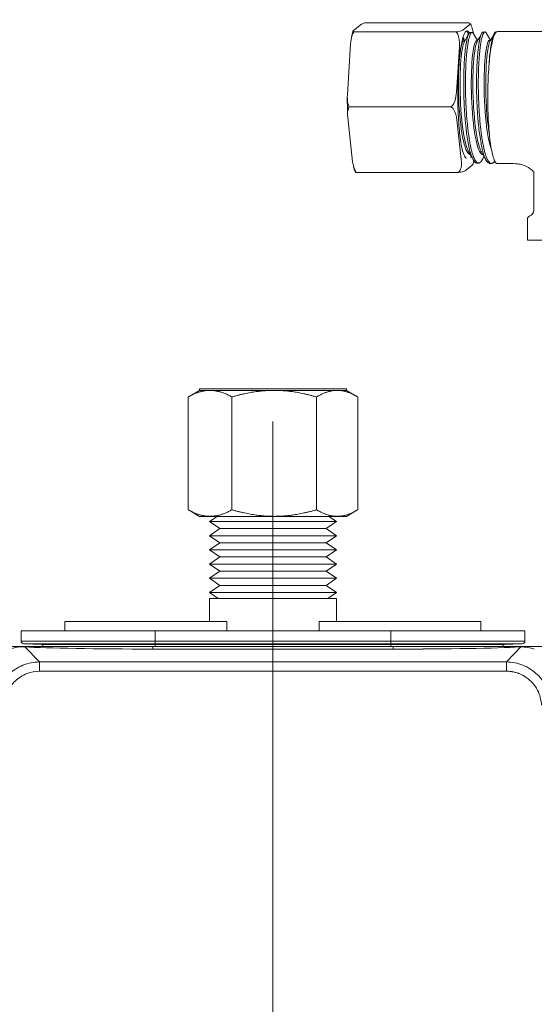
# Model space of a CAD drawing. Header units: inches. Extents: x 1 to 669, y 0 to 417.
# Tile 67 of 256: x 103.68 to 105.88, y 272.61 to 276.8. Entities that reach past the tile are written whole.
import ezdxf

# ---------------------------------------------------------------- set-up
doc = ezdxf.new("R2010")
doc.units = ezdxf.units.IN
doc.header["$LTSCALE"] = 12
doc.header["$MEASUREMENT"] = 0
doc.linetypes.add('C', pattern=[2, 1.25, -0.25, 0.25, -0.25])
doc.layers.get('0').update_dxf_attribs({"linetype": 'CONTINUOUS'})
doc.layers.add('C', color=4, linetype='C', lineweight=13)
doc.layers.add('X', color=1, linetype='CONTINUOUS')

# ---------------------------------------------------------------- blocks, each defined once
blk = doc.blocks.new('GASTRAIN')
at = {"layer": 'X', "lineweight": 0}
for p, q in [((-19.3915, 292.0936), (-19.047, 292.0936)), ((-19.3915, 292.0936), (-19.3915, 292.0542)), ((-19.047, 292.0936), (-18.7026, 292.0936)), ((-18.7026, 292.0936), (-18.7026, 292.0542)), ((-18.3089, 292.0936), (-17.9644, 292.0936)), ((-18.3089, 292.0936), (-18.3089, 292.0542)), ((-17.9644, 292.0936), (-17.6199, 292.0936)), ((-17.6199, 292.0936), (-17.6199, 292.0542)), ((-19.5785, 292.0542), (-19.0077, 292.0542)), ((-19.5785, 292.0542), (-19.5785, 292.0104)), ((-18.0037, 292.0542), (-19.0077, 292.0542)), ((-19.0077, 292.0542), (-19.0077, 292.0104)), ((-18.0037, 292.0542), (-18.0037, 292.0104)), ((-18.0037, 292.0542), (-17.4329, 292.0542)), ((-17.4329, 292.0542), (-17.4329, 292.0104)), ((-19.5785, 292.0104), (-19.0077, 292.0104)), ((-18.0037, 292.0104), (-19.0077, 292.0104)), ((-19.0077, 291.9986), (-19.0077, 292.0104)), ((-18.0037, 292.0104), (-17.4329, 292.0104)), ((-18.0037, 291.9986), (-18.0037, 292.0104)), ((-19.565, 291.9873), (-20.0273, 291.9873)), ((-19.0175, 291.9872), (-19.5844, 291.9872)), ((-19.5844, 291.9872), (-19.5844, 291.9861)), ((-19.5672, 291.9986), (-19.0077, 291.9986)), ((-19.4916, 291.9955), (-19.5672, 291.9986)), ((-19.565, 291.9873), (-19.5408, 291.9873)), ((-19.4997, 291.9212), (-19.5618, 291.9856)), ((-19.5408, 291.9873), (-19.4168, 291.9873)), ((-19.0077, 291.9955), (-19.4916, 291.9955)), ((-19.4841, 291.9876), (-19.0077, 291.9876)), ((-19.4841, 291.9873), (-19.4841, 291.9876)), ((-19.0781, 291.9873), (-19.016, 291.9873)), ((-19.0175, 291.9872), (-19.0175, 291.9761)), ((-19.0175, 291.9872), (-17.9939, 291.9872)), ((-19.0175, 291.9761), (-17.9939, 291.9761)), ((-19.0077, 291.9986), (-18.0037, 291.9986)), ((-19.0077, 291.9955), (-19.0077, 291.9986)), ((-18.0037, 291.9955), (-19.0077, 291.9955)), ((-19.0077, 291.9876), (-19.0077, 291.9955)), ((-18.0037, 291.9876), (-19.0077, 291.9876)), ((-19.0077, 291.9876), (-19.0077, 291.9872)), ((-18.0037, 291.9986), (-17.4442, 291.9986)), ((-18.0037, 291.9986), (-18.0037, 291.9955)), ((-18.0037, 291.9955), (-18.0037, 291.9876)), ((-17.5198, 291.9955), (-18.0037, 291.9955)), ((-18.0037, 291.9872), (-18.0037, 291.9876)), ((-18.0037, 291.9876), (-17.5274, 291.9876)), ((-17.9939, 291.9872), (-17.9939, 291.9761)), ((-17.4562, 291.9872), (-17.9939, 291.9872)), ((-17.5947, 291.9873), (-16.9841, 291.9872)), ((-17.5274, 291.9873), (-17.5274, 291.9876)), ((-17.5198, 291.9955), (-17.4442, 291.9986)), ((-17.45, 291.9852), (-17.5117, 291.9212)), ((-17.4562, 291.9852), (-17.4562, 291.9872)), ((-17.4562, 291.9852), (-17.45, 291.9852)), ((-19.4997, 291.8819), (-19.4997, 291.9212)), ((-17.5117, 291.9212), (-19.4997, 291.9212)), ((-17.5117, 291.9212), (-17.5117, 291.8819)), ((-17.5117, 291.8819), (-19.4997, 291.8819))]:
    blk.add_line(p, q, dxfattribs=at)
for centre, radius, start, end in [((-19.5667, 292.0104), 0.0118, 180, 267.6141), ((-17.4447, 292.0104), 0.0118, 272.3859, 360), ((-19.4919, 291.9876), 0.00787, 0, 87.6141), ((-17.5195, 291.9876), 0.00787, 92.3859, 180), ((-17.45, 291.7962), 0.189, 72.3442, 90.0009)]:
    blk.add_arc(centre, radius, start, end, dxfattribs=at)
for centre, start_param, end_param in [((-19.0175, 291.9916), -2.74321, -1.570796), ((-17.9939, 291.9916), -1.570796, -0.426119)]:
    blk.add_ellipse(centre, major_axis=(0.5906, 0), ratio=0.026186, start_param=start_param, end_param=end_param, dxfattribs=at)
blk.add_open_spline([(-19.5844, 291.9861), (-19.5781, 291.9862), (-19.5705, 291.9861), (-19.5618, 291.9856)], degree=3, dxfattribs=at)
for points, knots in [([(-19.6885, 291.7389), (-19.6876, 291.7631), (-19.6821, 291.7871), (-19.6723, 291.8092), (-19.6624, 291.8312), (-19.6483, 291.8514), (-19.6309, 291.8682), (-19.6135, 291.885), (-19.5929, 291.8984), (-19.5705, 291.9075), (-19.548, 291.9165), (-19.5239, 291.9212), (-19.4997, 291.9212)], [0, 0, 0, 0, 0.25, 0.25, 0.25, 0.5, 0.5, 0.5, 0.75, 0.75, 0.75, 1, 1, 1, 1]), ([(-17.5117, 291.9212), (-17.4875, 291.9212), (-17.4634, 291.9165), (-17.441, 291.9075), (-17.4185, 291.8984), (-17.3979, 291.885), (-17.3805, 291.8682), (-17.3631, 291.8514), (-17.349, 291.8312), (-17.3392, 291.8092), (-17.3293, 291.7871), (-17.3238, 291.7631), (-17.3229, 291.7389)], [0, 0, 0, 0, 0.25, 0.25, 0.25, 0.5, 0.5, 0.5, 0.75, 0.75, 0.75, 1, 1, 1, 1]), ([(-19.4997, 291.8819), (-19.5177, 291.8819), (-19.5352, 291.8787), (-19.5526, 291.8722), (-19.5531, 291.872), (-19.5725, 291.8645), (-19.5891, 291.8539), (-19.6176, 291.8264), (-19.6286, 291.8107), (-19.6367, 291.7923), (-19.637, 291.7917), (-19.6445, 291.774), (-19.6485, 291.7562), (-19.6492, 291.7375)], [0, 0, 0, 0, 0.242188, 0.242188, 0.25, 0.25, 0.5, 0.5, 0.742188, 0.742188, 0.75, 0.75, 1, 1, 1, 1]), ([(-17.5117, 291.8819), (-17.5091, 291.8819), (-17.5055, 291.8818), (-17.4988, 291.8813), (-17.4963, 291.8811), (-17.4923, 291.8806), (-17.4903, 291.8803), (-17.488, 291.88), (-17.4866, 291.8797), (-17.4857, 291.8796), (-17.4793, 291.8784), (-17.4742, 291.8772), (-17.4674, 291.8752), (-17.4653, 291.8745), (-17.4623, 291.8735), (-17.4609, 291.873), (-17.4595, 291.8725), (-17.4586, 291.8721), (-17.4582, 291.872), (-17.4538, 291.8703), (-17.4496, 291.8685), (-17.443, 291.8652), (-17.4408, 291.864), (-17.4373, 291.8621), (-17.4356, 291.8611), (-17.4335, 291.8598), (-17.4325, 291.8592), (-17.432, 291.8589), (-17.4317, 291.8587), (-17.4316, 291.8586), (-17.425, 291.8544), (-17.4199, 291.8505), (-17.4122, 291.8441), (-17.4095, 291.8416), (-17.4061, 291.8383), (-17.4035, 291.8357), (-17.3985, 291.83), (-17.3966, 291.8279), (-17.3937, 291.8242), (-17.3926, 291.8228), (-17.3911, 291.8207), (-17.3903, 291.8196), (-17.3894, 291.8183), (-17.389, 291.8177), (-17.3887, 291.8174), (-17.3885, 291.8171), (-17.3852, 291.8123), (-17.3825, 291.8078), (-17.379, 291.8013), (-17.3779, 291.7992), (-17.3764, 291.7961), (-17.3757, 291.7946), (-17.3751, 291.7931), (-17.3746, 291.7921), (-17.3744, 291.7917), (-17.367, 291.7742), (-17.3628, 291.756), (-17.3623, 291.7375)], [0, 0, 0, 0, 0.0625, 0.0625, 0.09375, 0.09375, 0.109375, 0.117188, 0.117188, 0.125, 0.125, 0.1875, 0.1875, 0.21875, 0.21875, 0.234375, 0.242188, 0.242188, 0.25, 0.25, 0.3125, 0.3125, 0.34375, 0.34375, 0.359375, 0.367188, 0.371094, 0.373047, 0.373047, 0.375, 0.375, 0.4375, 0.4375, 0.5, 0.5, 0.5625, 0.5625, 0.59375, 0.59375, 0.609375, 0.609375, 0.617188, 0.621094, 0.623047, 0.623047, 0.625, 0.625, 0.6875, 0.6875, 0.71875, 0.71875, 0.734375, 0.742188, 0.742188, 0.75, 0.75, 1, 1, 1, 1])]:
    blk.add_open_spline(points, degree=3, knots=knots, dxfattribs=at)

msp = doc.modelspace()

# ---------------------------------------------------------------- linework, layer by layer
at = {"layer": 'C'}
msp.add_line((104.76366, 158.08826), (104.76366, 294.51503), dxfattribs=at)
at = {"layer": 'X', "lineweight": 0}
for p, q in [((105.14057, 276.77814), (105.10596, 276.75166)), ((105.59429, 276.78442), (105.15927, 276.78442)), ((105.60254, 276.7767), (105.5717, 276.7531)), ((105.54327, 276.74538), (105.10825, 276.74538)), ((105.57651, 276.70709), (105.58078, 276.70709)), ((105.60396, 276.74321), (105.61157, 276.74345)), ((105.63161, 276.70874), (105.63573, 276.70874)), ((105.65897, 276.74495), (105.66651, 276.74518)), ((105.68639, 276.71045), (105.69053, 276.71045)), ((105.09446, 276.69415), (105.08054, 276.47805)), ((105.55756, 276.6824), (105.54515, 276.4898)), ((105.52276, 276.42682), (105.08774, 276.42682)), ((105.08215, 276.38187), (105.10284, 276.19225)), ((105.54713, 276.37156), (105.56557, 276.20256)), ((105.58169, 276.15502), (105.61253, 276.17862)), ((105.63134, 276.18764), (105.63892, 276.1874)), ((105.6864, 276.18591), (105.69397, 276.18567)), ((105.55326, 276.1473), (105.11824, 276.1473)), ((105.87423, 276.15136), (105.87423, 275.98618)), ((105.84723, 275.94866), (105.84723, 275.85961)), ((105.84723, 275.85961), (105.96419, 275.85961)), ((104.45116, 275.22011), (104.40629, 275.1942)), ((105.07616, 275.22706), (104.45116, 275.22706)), ((104.45116, 275.22011), (104.45116, 275.22706)), ((104.49573, 275.22011), (104.45116, 275.22011)), ((104.76899, 275.22011), (104.49573, 275.22011)), ((105.03692, 275.22011), (104.76899, 275.22011)), ((105.07616, 275.22011), (105.03692, 275.22011)), ((105.07616, 275.22011), (105.07616, 275.22706)), ((105.07616, 275.22011), (105.12103, 275.1942)), ((104.40287, 275.1922), (104.40287, 274.71197)), ((104.5886, 275.1922), (104.5886, 274.71197)), ((104.94939, 275.1922), (104.94939, 274.71197)), ((105.12445, 275.1922), (105.12445, 274.71197)), ((104.45116, 274.68406), (104.40629, 274.70997)), ((105.07616, 274.68406), (105.12103, 274.70997)), ((104.45116, 274.68406), (104.49573, 274.68406)), ((104.52549, 274.68406), (104.49366, 274.66221)), ((104.49366, 274.66221), (104.4937, 274.66221)), ((104.53766, 274.63201), (104.49366, 274.66221)), ((104.4937, 274.66221), (105.03366, 274.66221)), ((104.49573, 274.68406), (104.76899, 274.68406)), ((104.76899, 274.68406), (105.03692, 274.68406)), ((104.98966, 274.63201), (105.03366, 274.66221)), ((105.00183, 274.68406), (105.03366, 274.66221)), ((105.03692, 274.68406), (105.07616, 274.68406)), ((104.53766, 274.63201), (104.49366, 274.6018)), ((104.53766, 274.63201), (104.53769, 274.63201)), ((104.53769, 274.63201), (104.98966, 274.63201)), ((104.98966, 274.63201), (105.03366, 274.6018)), ((104.49366, 274.6018), (104.4937, 274.6018)), ((104.53766, 274.5716), (104.49366, 274.6018)), ((104.53766, 274.5716), (104.49366, 274.5414)), ((104.4937, 274.6018), (105.03366, 274.6018)), ((104.53766, 274.5716), (104.53769, 274.5716)), ((104.53769, 274.5716), (104.98966, 274.5716)), ((104.98966, 274.5716), (105.03366, 274.6018)), ((104.98966, 274.5716), (105.03366, 274.5414)), ((104.49366, 274.5414), (104.4937, 274.5414)), ((104.53766, 274.51119), (104.49366, 274.5414)), ((104.4937, 274.5414), (105.03366, 274.5414)), ((104.98966, 274.51119), (105.03366, 274.5414)), ((104.53766, 274.51119), (104.49366, 274.48099)), ((104.53766, 274.51119), (104.53769, 274.51119)), ((104.53769, 274.51119), (104.98966, 274.51119)), ((104.98966, 274.51119), (105.03366, 274.48099)), ((104.49366, 274.48099), (104.4937, 274.48099)), ((104.53766, 274.45079), (104.49366, 274.48099)), ((104.53766, 274.45079), (104.49366, 274.42058)), ((104.4937, 274.48099), (105.03366, 274.48099)), ((104.53766, 274.45079), (104.53769, 274.45079)), ((104.53769, 274.45079), (104.98966, 274.45079)), ((104.98966, 274.45079), (105.03366, 274.48099)), ((104.98966, 274.45079), (105.03366, 274.42058)), ((104.49366, 274.42058), (104.4937, 274.42058)), ((104.53766, 274.39038), (104.49366, 274.42058)), ((104.4937, 274.42058), (105.03366, 274.42058)), ((104.98966, 274.39038), (105.03366, 274.42058)), ((104.53766, 274.39038), (104.49366, 274.36018)), ((104.49366, 274.36018), (104.4937, 274.36018)), ((104.53025, 274.33506), (104.49366, 274.36018)), ((104.4937, 274.36018), (105.03366, 274.36018)), ((104.53766, 274.39038), (104.53769, 274.39038)), ((104.53769, 274.39038), (104.98966, 274.39038)), ((104.98966, 274.39038), (105.03366, 274.36018)), ((104.99707, 274.33506), (105.03366, 274.36018)), ((104.49366, 274.33506), (104.4937, 274.33506)), ((104.49366, 274.33506), (104.49366, 274.23662)), ((104.4937, 274.33506), (105.03366, 274.33506)), ((105.03366, 274.33506), (105.03366, 274.23662)), ((103.87783, 274.23662), (104.56681, 274.23662)), ((103.87783, 274.23662), (103.87783, 274.19725)), ((104.56681, 274.23662), (104.56681, 274.19725)), ((104.96051, 274.23662), (105.64949, 274.23662)), ((104.96051, 274.23662), (104.96051, 274.19725)), ((105.64949, 274.23662), (105.64949, 274.19725)), ((103.69083, 274.19725), (104.26169, 274.19725)), ((103.69083, 274.19725), (103.69083, 274.15346)), ((105.26563, 274.19725), (104.26169, 274.19725)), ((105.26563, 274.19725), (105.83649, 274.19725)), ((105.83649, 274.19725), (105.83649, 274.15346)), ((103.7044, 274.13032), (103.6506, 274.13032)), ((104.25185, 274.13028), (103.68492, 274.13028)), ((103.68492, 274.13028), (103.68492, 274.12911)), ((103.77777, 274.13851), (103.70214, 274.14166)), ((103.7044, 274.13032), (103.7286, 274.13032)), ((103.7286, 274.13032), (103.8526, 274.13032)), ((103.78531, 274.13032), (103.78531, 274.13065)), ((104.25185, 274.13028), (105.27547, 274.13028)), ((104.25185, 274.11915), (105.27547, 274.11915)), ((105.81321, 274.13028), (105.27547, 274.13028)), ((105.67472, 274.13032), (105.87672, 274.13032)), ((105.74201, 274.13032), (105.74201, 274.13065)), ((105.74955, 274.13851), (105.82518, 274.14166)), ((105.81321, 274.12822), (105.81321, 274.13028)), ((105.81321, 274.12822), (105.8194, 274.12822))]:
    msp.add_line(p, q, dxfattribs=at)
for centre, radius, start, end in [((105.86223, 275.94866), 0.015, 109.6477, 180), ((105.84853, 275.98702), 0.02573, 289.6477, 355.49269), ((105.85923, 275.98618), 0.015, 355.49269, 0), ((103.70264, 274.15346), 0.01181, 180, 267.61406), ((105.82468, 274.15346), 0.01181, 272.38594, 0), ((103.77744, 274.13065), 0.00787, 0, 87.61406), ((105.74988, 274.13065), 0.00787, 92.38594, 180), ((105.8194, 273.93925), 0.18898, 72.34416, 90.00086)]:
    msp.add_arc(centre, radius, start, end, dxfattribs=at)
at = {"layer": 'X', "lineweight": 0, "extrusion": (0, 0, -1)}
msp.add_ellipse((105.59212, 276.46586), major_axis=(0, 0.28706), ratio=0.1477489, start_param=-1.0596213, end_param=-0.2742232, dxfattribs=at)
at = {"layer": 'X', "lineweight": 0}
for centre, major_axis, ratio, start_param, end_param in [((103.70606, 273.94124), (0.13136, -0.13603), 0.9993381, 2.4853686, 3.9092067), ((104.25185, 274.13461), (0.59055, 0), 0.0261859, -2.7432099, -1.5707963), ((105.27547, 274.13461), (0.59055, 0), 0.0261859, -1.5707963, -0.426119)]:
    msp.add_ellipse(centre, major_axis=major_axis, ratio=ratio, start_param=start_param, end_param=end_param, dxfattribs=at)
for points, knots in [([(105.09632, 276.7106), (105.09679, 276.71342), (105.09726, 276.7162), (105.09821, 276.72165), (105.0987, 276.72432), (105.0997, 276.72956), (105.1002, 276.73213), (105.10124, 276.73716), (105.10176, 276.73962), (105.10283, 276.74444), (105.10338, 276.7468), (105.10394, 276.74911)], [5.54732546, 5.54732546, 5.54732546, 5.54732546, 5.58459829, 5.58459829, 5.62187111, 5.62187111, 5.65914394, 5.65914394, 5.69641676, 5.69641676, 5.73368959, 5.73368959, 5.73368959, 5.73368959]), ([(105.10596, 276.75166), (105.10414, 276.7502), (105.10316, 276.7485), (105.10528, 276.74656), (105.10647, 276.74593), (105.10825, 276.74538)], [-0.70602507, -0.70602507, -0.70602507, -0.70602507, -0.60881107, -0.60881107, -0.56936221, -0.56936221, -0.56936221, -0.56936221]), ([(105.15927, 276.78442), (105.15604, 276.78386), (105.15321, 276.78324), (105.14601, 276.78129), (105.14255, 276.77959), (105.14057, 276.77814)], [-1.40629089, -1.40629089, -1.40629089, -1.40629089, -1.36684203, -1.36684203, -1.26962803, -1.26962803, -1.26962803, -1.26962803]), ([(105.54327, 276.74538), (105.54753, 276.74579), (105.55134, 276.74634), (105.56404, 276.74867), (105.56892, 276.75106), (105.5717, 276.7531)], [-0.42553153, -0.42553153, -0.42553153, -0.42553153, -0.38727359, -0.38727359, -0.2508371, -0.2508371, -0.2508371, -0.2508371]), ([(105.58063, 276.7422), (105.58344, 276.74657), (105.58633, 276.74905), (105.592, 276.74992), (105.5948, 276.74842), (105.59844, 276.74393), (105.59931, 276.74265), (105.60017, 276.74119)], [-1.85658163, -1.85658163, -1.85658163, -1.85658163, -1.59896277, -1.59896277, -1.34852039, -1.34852039, -1.26870698, -1.26870698, -1.26870698, -1.26870698]), ([(105.60254, 276.7767), (105.60509, 276.77874), (105.60645, 276.78112), (105.59984, 276.78345), (105.59747, 276.78401), (105.59429, 276.78442)], [-1.60271246, -1.60271246, -1.60271246, -1.60271246, -1.46627597, -1.46627597, -1.42801803, -1.42801803, -1.42801803, -1.42801803]), ([(105.60464, 276.78064), (105.60548, 276.77874), (105.60628, 276.7768), (105.60782, 276.77282), (105.60856, 276.77079), (105.61, 276.7666), (105.6107, 276.76445), (105.61206, 276.76003), (105.61272, 276.75776), (105.61401, 276.7531), (105.61465, 276.7507), (105.61527, 276.74825)], [0.32321672, 0.32321672, 0.32321672, 0.32321672, 0.36462658, 0.36462658, 0.40603643, 0.40603643, 0.44744628, 0.44744628, 0.48885613, 0.48885613, 0.53026598, 0.53026598, 0.53026598, 0.53026598]), ([(105.10825, 276.74538), (105.10545, 276.74085), (105.10312, 276.73575), (105.09743, 276.71989), (105.0953, 276.70599), (105.09446, 276.69415)], [-1.40629089, -1.40629089, -1.40629089, -1.40629089, -1.36684203, -1.36684203, -1.26962803, -1.26962803, -1.26962803, -1.26962803]), ([(105.55756, 276.6824), (105.55825, 276.69473), (105.55801, 276.70912), (105.55403, 276.72711), (105.5515, 276.73439), (105.54668, 276.74167), (105.54507, 276.74364), (105.54327, 276.74538)], [-1.59812162, -1.59812162, -1.59812162, -1.59812162, -1.49735327, -1.49735327, -1.44338955, -1.44338955, -1.42436593, -1.42436593, -1.42436593, -1.42436593]), ([(105.57651, 276.70709), (105.57564, 276.70709), (105.57477, 276.70671), (105.56725, 276.69995), (105.56098, 276.6707), (105.55357, 276.58065), (105.55248, 276.52031), (105.55723, 276.40002), (105.56307, 276.34067), (105.5798, 276.25414), (105.59063, 276.2274), (105.60241, 276.22387), (105.60312, 276.22376), (105.60383, 276.22374)], [0.639161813, 0.639161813, 0.639161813, 0.639161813, 0.640955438, 0.640955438, 0.654764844, 0.654764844, 0.668574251, 0.668574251, 0.682383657, 0.682383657, 0.696193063, 0.696193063, 0.69708302, 0.69708302, 0.69708302, 0.69708302]), ([(105.57316, 276.72265), (105.5739, 276.72164), (105.57463, 276.7204), (105.57535, 276.71893), (105.57581, 276.71801), (105.57626, 276.717), (105.5767, 276.7159), (105.57771, 276.71341), (105.57869, 276.71047), (105.57966, 276.70709)], [19.7498231, 19.7498231, 19.7498231, 19.7498231, 19.79906797, 19.79906797, 19.79906797, 19.82973114, 19.82973114, 19.82973114, 19.89923548, 19.89923548, 19.89923548, 19.89923548]), ([(105.60396, 276.74321), (105.6039, 276.74321), (105.60385, 276.74321), (105.60346, 276.74318), (105.60312, 276.74311), (105.60233, 276.74284), (105.60188, 276.74261), (105.60115, 276.74209), (105.60087, 276.74187), (105.60026, 276.7413), (105.59992, 276.74094), (105.59798, 276.73857), (105.59642, 276.73556), (105.59407, 276.72931), (105.59325, 276.7268), (105.59182, 276.72179), (105.5912, 276.7194), (105.59016, 276.71506), (105.58974, 276.71319), (105.58885, 276.70904), (105.58839, 276.70673), (105.58703, 276.69956), (105.58616, 276.69439), (105.5841, 276.68059), (105.58295, 276.67153), (105.58164, 276.65895), (105.58136, 276.65613), (105.58093, 276.65152), (105.58077, 276.64976), (105.58042, 276.64576), (105.58023, 276.64349), (105.57926, 276.63116), (105.57859, 276.62055), (105.57767, 276.6024), (105.57736, 276.59515), (105.5769, 276.58208), (105.57672, 276.57633), (105.57647, 276.5666), (105.57638, 276.56266), (105.57622, 276.55433), (105.57615, 276.54994), (105.57599, 276.53671), (105.57594, 276.52779), (105.57597, 276.5077), (105.57608, 276.4965), (105.57635, 276.48234), (105.57642, 276.47943), (105.57659, 276.47252), (105.5767, 276.46852), (105.5769, 276.46217), (105.57698, 276.45984), (105.57717, 276.4546), (105.57728, 276.4517), (105.57747, 276.447), (105.57755, 276.4452), (105.57786, 276.43835), (105.5781, 276.4333), (105.57915, 276.41376), (105.5801, 276.39944), (105.58168, 276.37945), (105.58217, 276.37354), (105.58305, 276.36377), (105.58341, 276.35986), (105.58421, 276.35173), (105.58464, 276.34751), (105.58611, 276.33371), (105.58721, 276.32435), (105.58997, 276.30313), (105.59169, 276.29156), (105.59395, 276.27848), (105.59435, 276.27626), (105.59506, 276.27239), (105.59537, 276.27072), (105.59619, 276.26645), (105.59671, 276.26388), (105.59793, 276.25801), (105.59865, 276.25474), (105.60152, 276.24227), (105.60378, 276.23386), (105.60713, 276.22317), (105.60817, 276.22011), (105.60991, 276.21534), (105.6106, 276.21353), (105.61207, 276.20994), (105.61284, 276.20817), (105.61529, 276.20289), (105.61699, 276.19978), (105.62082, 276.19401), (105.62295, 276.19162), (105.62596, 276.18939), (105.62682, 276.18889), (105.62811, 276.18831), (105.62856, 276.18815), (105.62948, 276.18788), (105.62995, 276.18778), (105.63073, 276.18767), (105.63103, 276.18765), (105.63134, 276.18764)], [1.1098672, 1.1098672, 1.1098672, 1.1098672, 1.1136361, 1.1136361, 1.1351275, 1.1351275, 1.1650155, 1.1650155, 1.1829508, 1.1829508, 1.2054977, 1.2054977, 1.3128681, 1.3128681, 1.3713263, 1.3713263, 1.4173002, 1.4173002, 1.4492002, 1.4492002, 1.4851953, 1.4851953, 1.5563554, 1.5563554, 1.6620187, 1.6620187, 1.6917984, 1.6917984, 1.7097223, 1.7097223, 1.732313, 1.732313, 1.8311385, 1.8311385, 1.8941112, 1.8941112, 1.9421305, 1.9421305, 1.9742492, 1.9742492, 2.0095154, 2.0095154, 2.0795058, 2.0795058, 2.1655674, 2.1655674, 2.1877602, 2.1877602, 2.2182842, 2.2182842, 2.2361156, 2.2361156, 2.2582304, 2.2582304, 2.2719837, 2.2719837, 2.3106867, 2.3106867, 2.4222821, 2.4222821, 2.4698359, 2.4698359, 2.5019037, 2.5019037, 2.5373136, 2.5373136, 2.6190869, 2.6190869, 2.7296527, 2.7296527, 2.7526574, 2.7526574, 2.7704266, 2.7704266, 2.7986727, 2.7986727, 2.836467, 2.836467, 2.9477058, 2.9477058, 2.9964219, 2.9964219, 3.0286209, 3.0286209, 3.0636667, 3.0636667, 3.1397535, 3.1397535, 3.2329882, 3.2329882, 3.2697112, 3.2697112, 3.288547, 3.288547, 3.3088675, 3.3088675, 3.3216125, 3.3216125, 3.3216125, 3.3216125]), ([(105.65498, 276.20139), (105.65329, 276.19833), (105.65157, 276.19577), (105.64826, 276.19183), (105.64668, 276.19037), (105.64391, 276.18855), (105.64272, 276.18801), (105.64075, 276.1875), (105.63997, 276.1874), (105.63832, 276.1874), (105.63746, 276.18753), (105.63468, 276.18834), (105.63277, 276.18953), (105.62875, 276.19338), (105.62666, 276.19618), (105.62386, 276.20099), (105.62314, 276.20233), (105.622, 276.20459), (105.62158, 276.20545), (105.62065, 276.20744), (105.62014, 276.20859), (105.61745, 276.21488), (105.61531, 276.22079), (105.61191, 276.23181), (105.61061, 276.23644), (105.60837, 276.24516), (105.60742, 276.24911), (105.60587, 276.25605), (105.60525, 276.25893), (105.60397, 276.26522), (105.6033, 276.26863), (105.60121, 276.2799), (105.59984, 276.28809), (105.59713, 276.30618), (105.59579, 276.31615), (105.59411, 276.33012), (105.59369, 276.33376), (105.59304, 276.33963), (105.5928, 276.34181), (105.59227, 276.34678), (105.59197, 276.34957), (105.59011, 276.368), (105.58872, 276.38423), (105.58714, 276.407), (105.58675, 276.41317), (105.58608, 276.42471), (105.5858, 276.43006), (105.58533, 276.43969), (105.58515, 276.44397), (105.58475, 276.45364), (105.58456, 276.45905), (105.58429, 276.46781), (105.5842, 276.47117), (105.58385, 276.48464), (105.58369, 276.49472), (105.58351, 276.51414), (105.5835, 276.52347), (105.58356, 276.53574), (105.58359, 276.53877), (105.58364, 276.54412), (105.58366, 276.54644), (105.58374, 276.5525), (105.5838, 276.55623), (105.58396, 276.56496), (105.58408, 276.56994), (105.58466, 276.59162), (105.58535, 276.60764), (105.58653, 276.62661), (105.58679, 276.63047), (105.58732, 276.63775), (105.58759, 276.64117), (105.58831, 276.64969), (105.58877, 276.6547), (105.58994, 276.66613), (105.59066, 276.67241), (105.59235, 276.68542), (105.59333, 276.692), (105.59464, 276.69975), (105.59494, 276.70142), (105.59547, 276.70431), (105.5957, 276.70554), (105.59631, 276.7087), (105.5967, 276.71059), (105.59762, 276.71488), (105.59816, 276.71722), (105.60057, 276.72688), (105.60253, 276.73267), (105.60512, 276.73772), (105.60565, 276.73864), (105.60669, 276.74019), (105.6072, 276.74083), (105.60851, 276.74222), (105.60933, 276.74281), (105.6113, 276.74361), (105.61245, 276.74355), (105.61485, 276.74237), (105.61608, 276.74116), (105.61762, 276.73886), (105.61796, 276.73831), (105.61832, 276.73766), (105.61834, 276.73762), (105.61837, 276.73757)], [0.8865655, 0.8865655, 0.8865655, 0.8865655, 0.961066, 0.961066, 1.0285227, 1.0285227, 1.0788811, 1.0788811, 1.112195, 1.112195, 1.1488341, 1.1488341, 1.2313534, 1.2313534, 1.3234696, 1.3234696, 1.3558073, 1.3558073, 1.3745144, 1.3745144, 1.3977036, 1.3977036, 1.4964347, 1.4964347, 1.5600282, 1.5600282, 1.6087396, 1.6087396, 1.6418791, 1.6418791, 1.6790701, 1.6790701, 1.7614093, 1.7614093, 1.8526496, 1.8526496, 1.8843569, 1.8843569, 1.9029946, 1.9029946, 1.926468, 1.926468, 2.0568305, 2.0568305, 2.1048684, 2.1048684, 2.1460405, 2.1460405, 2.178718, 2.178718, 2.2199272, 2.2199272, 2.2455368, 2.2455368, 2.322636, 2.322636, 2.3950394, 2.3950394, 2.4189723, 2.4189723, 2.4374509, 2.4374509, 2.467384, 2.467384, 2.508205, 2.508205, 2.64716, 2.64716, 2.6834975, 2.6834975, 2.7169252, 2.7169252, 2.7683846, 2.7683846, 2.8386289, 2.8386289, 2.9225319, 2.9225319, 2.9463968, 2.9463968, 2.9648872, 2.9648872, 2.9949596, 2.9949596, 3.0360828, 3.0360828, 3.1758877, 3.1758877, 3.2118134, 3.2118134, 3.2454276, 3.2454276, 3.2985687, 3.2985687, 3.3732347, 3.3732347, 3.4532167, 3.4532167, 3.4757622, 3.4757622, 3.4774836, 3.4774836, 3.4774836, 3.4774836]), ([(105.63161, 276.70874), (105.62673, 276.70874), (105.62183, 276.69703), (105.61235, 276.64367), (105.60866, 276.59258), (105.60794, 276.47639), (105.61094, 276.41188), (105.62325, 276.30322), (105.63251, 276.25962), (105.64804, 276.22779), (105.65329, 276.22253), (105.65855, 276.2222)], [0.755251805, 0.755251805, 0.755251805, 0.755251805, 0.765240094, 0.765240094, 0.7790495, 0.7790495, 0.792858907, 0.792858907, 0.806668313, 0.806668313, 0.813185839, 0.813185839, 0.813185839, 0.813185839]), ([(105.65897, 276.74495), (105.65848, 276.74493), (105.65798, 276.74482), (105.65671, 276.74426), (105.65593, 276.74368), (105.65466, 276.74232), (105.65417, 276.7417), (105.65317, 276.74023), (105.65265, 276.73937), (105.65115, 276.73651), (105.65016, 276.73422), (105.64784, 276.72783), (105.64653, 276.72337), (105.64463, 276.71559), (105.64401, 276.71279), (105.64315, 276.70854), (105.64289, 276.70722), (105.64243, 276.70477), (105.64223, 276.70364), (105.64161, 276.70016), (105.64121, 276.69775), (105.63972, 276.68819), (105.6387, 276.68046), (105.63697, 276.66507), (105.63622, 276.65759), (105.63524, 276.64623), (105.63495, 276.64267), (105.63441, 276.63573), (105.63417, 276.63237), (105.63359, 276.62389), (105.63326, 276.61869), (105.63225, 276.60089), (105.63168, 276.58779), (105.63113, 276.56952), (105.631, 276.56475), (105.63083, 276.55637), (105.63076, 276.55278), (105.63068, 276.54696), (105.63066, 276.54473), (105.63061, 276.53962), (105.63059, 276.53672), (105.63054, 276.52419), (105.63059, 276.51445), (105.63084, 276.49465), (105.63104, 276.4846), (105.63142, 276.47119), (105.63152, 276.46786), (105.63181, 276.4592), (105.632, 276.45387), (105.63239, 276.44442), (105.63257, 276.4403), (105.63299, 276.43116), (105.63325, 276.42616), (105.63383, 276.4155), (105.63416, 276.40985), (105.63534, 276.39135), (105.63629, 276.37867), (105.63786, 276.36076), (105.63838, 276.35527), (105.63917, 276.34736), (105.63943, 276.34489), (105.63993, 276.34025), (105.64016, 276.33809), (105.64086, 276.33195), (105.64133, 276.32802), (105.64253, 276.31833), (105.64329, 276.31265), (105.64586, 276.29453), (105.64779, 276.28269), (105.6505, 276.26819), (105.65117, 276.26479), (105.65242, 276.25863), (105.65301, 276.25585), (105.65442, 276.24943), (105.65526, 276.24583), (105.65665, 276.24017), (105.6572, 276.238), (105.65961, 276.2289), (105.66153, 276.22257), (105.66464, 276.21371), (105.6658, 276.21071), (105.66745, 276.20686), (105.66792, 276.2058), (105.6688, 276.20392), (105.66921, 276.20308), (105.67034, 276.20085), (105.67107, 276.19952), (105.6739, 276.19472), (105.67605, 276.19192), (105.68008, 276.18812), (105.68197, 276.18694), (105.68471, 276.18608), (105.68556, 276.18593), (105.6864, 276.18591)], [1.1167823, 1.1167823, 1.1167823, 1.1167823, 1.1495599, 1.1495599, 1.2013036, 1.2013036, 1.2338657, 1.2338657, 1.2681422, 1.2681422, 1.3350109, 1.3350109, 1.4272966, 1.4272966, 1.4739346, 1.4739346, 1.4940822, 1.4940822, 1.5106535, 1.5106535, 1.5440873, 1.5440873, 1.6385853, 1.6385853, 1.718388, 1.718388, 1.7537168, 1.7537168, 1.7858043, 1.7858043, 1.8334865, 1.8334865, 1.9457263, 1.9457263, 1.9847068, 1.9847068, 2.0135817, 2.0135817, 2.0312657, 2.0312657, 2.0541337, 2.0541337, 2.1297725, 2.1297725, 2.2066204, 2.2066204, 2.2320352, 2.2320352, 2.2726452, 2.2726452, 2.3041933, 2.3041933, 2.3426901, 2.3426901, 2.3864986, 2.3864986, 2.4872798, 2.4872798, 2.5326024, 2.5326024, 2.5534885, 2.5534885, 2.5719702, 2.5719702, 2.6062784, 2.6062784, 2.6575797, 2.6575797, 2.7739389, 2.7739389, 2.8109326, 2.8109326, 2.8426265, 2.8426265, 2.8862969, 2.8862969, 2.9143766, 2.9143766, 3.0079817, 3.0079817, 3.0619434, 3.0619434, 3.083442, 3.083442, 3.101654, 3.101654, 3.1339332, 3.1339332, 3.2260752, 3.2260752, 3.3062212, 3.3062212, 3.3422149, 3.3422149, 3.3422149, 3.3422149]), ([(105.708, 276.19645), (105.70617, 276.19352), (105.70432, 276.19117), (105.70194, 276.18896), (105.70144, 276.18853), (105.70023, 276.18762), (105.69952, 276.18717), (105.69838, 276.1866), (105.69795, 276.18641), (105.69696, 276.18605), (105.6964, 276.1859), (105.69368, 276.18543), (105.69152, 276.18582), (105.68701, 276.18824), (105.68467, 276.19042), (105.68151, 276.19463), (105.68066, 276.1959), (105.67907, 276.19853), (105.67832, 276.19987), (105.6765, 276.2034), (105.67543, 276.2057), (105.67192, 276.21401), (105.66956, 276.22087), (105.66648, 276.23147), (105.6657, 276.23432), (105.66435, 276.23948), (105.66379, 276.24175), (105.66287, 276.24555), (105.66252, 276.24703), (105.6617, 276.25055), (105.66124, 276.2526), (105.65925, 276.26171), (105.65777, 276.26919), (105.6551, 276.2841), (105.65389, 276.29144), (105.65192, 276.30459), (105.65113, 276.31025), (105.64988, 276.31978), (105.64941, 276.32356), (105.64846, 276.33149), (105.64798, 276.33566), (105.64574, 276.35631), (105.64423, 276.3735), (105.64259, 276.39647), (105.64224, 276.40178), (105.64166, 276.41101), (105.64143, 276.41492), (105.64108, 276.42121), (105.64095, 276.42359), (105.64065, 276.42909), (105.6405, 276.4322), (105.63988, 276.44499), (105.63948, 276.45471), (105.63865, 276.47933), (105.63832, 276.49421), (105.63814, 276.51385), (105.63811, 276.51876), (105.6381, 276.52787), (105.63812, 276.53207), (105.63818, 276.54217), (105.63826, 276.54803), (105.63848, 276.56114), (105.63866, 276.56835), (105.63929, 276.58868), (105.63986, 276.60147), (105.64069, 276.61621), (105.64084, 276.61873), (105.64111, 276.62326), (105.64124, 276.6253), (105.64161, 276.63085), (105.64185, 276.63433), (105.6423, 276.64032), (105.64249, 276.64285), (105.64358, 276.65623), (105.64457, 276.66639), (105.64624, 276.68048), (105.64683, 276.685), (105.6478, 276.69169), (105.64815, 276.69402), (105.64892, 276.69884), (105.64935, 276.70131), (105.65055, 276.70796), (105.65136, 276.71192), (105.65358, 276.72165), (105.65504, 276.72685), (105.65716, 276.73286), (105.65779, 276.73445), (105.65872, 276.73658), (105.65903, 276.73725), (105.65963, 276.73846), (105.65992, 276.73901), (105.66082, 276.7406), (105.66142, 276.74152), (105.66304, 276.74357), (105.66406, 276.74443), (105.66639, 276.74541), (105.66769, 276.74526), (105.66958, 276.74405), (105.67017, 276.74353), (105.67125, 276.74233), (105.67174, 276.74169), (105.67259, 276.74041), (105.67294, 276.73982), (105.6733, 276.73917)], [0.9206206, 0.9206206, 0.9206206, 0.9206206, 1.0020524, 1.0020524, 1.0238776, 1.0238776, 1.0543116, 1.0543116, 1.0726724, 1.0726724, 1.0965628, 1.0965628, 1.1878128, 1.1878128, 1.2875357, 1.2875357, 1.324731, 1.324731, 1.3578617, 1.3578617, 1.4064089, 1.4064089, 1.5190088, 1.5190088, 1.5580198, 1.5580198, 1.5870911, 1.5870911, 1.6053356, 1.6053356, 1.6295741, 1.6295741, 1.7110127, 1.7110127, 1.7833484, 1.7833484, 1.835714, 1.835714, 1.8692571, 1.8692571, 1.9053064, 1.9053064, 2.0453762, 2.0453762, 2.087004, 2.087004, 2.1173248, 2.1173248, 2.1356736, 2.1356736, 2.159642, 2.159642, 2.233744, 2.233744, 2.3473202, 2.3473202, 2.3853444, 2.3853444, 2.4182856, 2.4182856, 2.4648662, 2.4648662, 2.5236385, 2.5236385, 2.6333595, 2.6333595, 2.6561666, 2.6561666, 2.6749796, 2.6749796, 2.7080651, 2.7080651, 2.7329163, 2.7329163, 2.84117, 2.84117, 2.8957474, 2.8957474, 2.9261824, 2.9261824, 2.9608065, 2.9608065, 3.022775, 3.022775, 3.1263821, 3.1263821, 3.1689808, 3.1689808, 3.1898401, 3.1898401, 3.209643, 3.209643, 3.250282, 3.250282, 3.3186467, 3.3186467, 3.4049775, 3.4049775, 3.4440637, 3.4440637, 3.476544, 3.476544, 3.5002738, 3.5002738, 3.5002738, 3.5002738]), ([(105.68639, 276.71045), (105.68434, 276.71045), (105.68229, 276.70842), (105.67371, 276.69053), (105.66795, 276.6537), (105.66218, 276.5528), (105.66223, 276.48923), (105.66928, 276.36853), (105.67627, 276.31203), (105.68818, 276.26286), (105.69104, 276.25338), (105.69402, 276.24561)], [0.871558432, 0.871558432, 0.871558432, 0.871558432, 0.875715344, 0.875715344, 0.88952475, 0.88952475, 0.903334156, 0.903334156, 0.917143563, 0.917143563, 0.921148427, 0.921148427, 0.921148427, 0.921148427]), ([(105.7198, 276.74686), (105.71437, 276.74686), (105.70895, 276.7396), (105.70391, 276.72548), (105.69891, 276.71144), (105.6943, 276.69062), (105.69045, 276.66456), (105.68661, 276.63858), (105.68353, 276.60742), (105.68145, 276.5734), (105.67937, 276.53942), (105.67828, 276.50264), (105.67828, 276.46586), (105.67828, 276.42908), (105.67937, 276.3923), (105.68145, 276.35832), (105.68353, 276.3243), (105.68661, 276.29313), (105.69045, 276.26716), (105.6943, 276.24109), (105.69891, 276.22028), (105.70391, 276.20624), (105.70895, 276.19212), (105.71437, 276.18486), (105.7198, 276.18486)], [-2.2264056, -2.2264056, -2.2264056, -2.2264056, -1.9463697, -1.9463697, -1.9463697, -1.6679123, -1.6679123, -1.6679123, -1.3903843, -1.3903843, -1.3903843, -1.1132028, -1.1132028, -1.1132028, -0.8360213, -0.8360213, -0.8360213, -0.5584933, -0.5584933, -0.5584933, -0.2800359, -0.2800359, -0.2800359, 0, 0, 0, 0]), ([(105.71636, 276.74588), (105.71253, 276.74717), (105.70814, 276.74425), (105.69925, 276.72296), (105.69519, 276.70591), (105.68872, 276.66465), (105.6858, 276.63977), (105.68341, 276.60344), (105.68314, 276.59895), (105.68289, 276.59441)], [0.00745955, 0.00745955, 0.00745955, 0.00745955, 0.22502988, 0.22502988, 0.43988748, 0.43988748, 0.62140969, 0.62140969, 0.64650186, 0.64650186, 0.64650186, 0.64650186]), ([(105.7198, 276.74686), (105.80222, 276.74686), (105.88403, 276.74753), (106.03342, 276.74628), (106.10061, 276.73393), (106.22055, 276.68892), (106.27551, 276.65723), (106.37165, 276.5788), (106.41401, 276.53099), (106.46436, 276.45128), (106.47932, 276.42262), (106.49179, 276.3929)], [0, 0, 0, 0, 0.25000024, 0.25000024, 0.44954247, 0.44954247, 0.63553697, 0.63553697, 0.82258482, 0.82258482, 0.91862822, 0.91862822, 0.91862822, 0.91862822]), ([(105.57825, 276.70253), (105.57256, 276.69224), (105.56738, 276.66496), (105.56044, 276.58065), (105.55935, 276.52031), (105.5641, 276.40002), (105.56994, 276.34067), (105.58367, 276.26961), (105.59006, 276.24864), (105.59688, 276.23631)], [0.642715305, 0.642715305, 0.642715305, 0.642715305, 0.654764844, 0.654764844, 0.668574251, 0.668574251, 0.682383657, 0.682383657, 0.691253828, 0.691253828, 0.691253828, 0.691253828]), ([(105.63305, 276.70388), (105.63006, 276.69849), (105.62721, 276.68866), (105.61921, 276.64367), (105.61553, 276.59258), (105.61481, 276.47639), (105.61781, 276.41188), (105.63011, 276.30322), (105.63938, 276.25962), (105.65048, 276.23687), (105.65103, 276.2358), (105.65159, 276.23479)], [0.758986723, 0.758986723, 0.758986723, 0.758986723, 0.765240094, 0.765240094, 0.7790495, 0.7790495, 0.792858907, 0.792858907, 0.806668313, 0.806668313, 0.807388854, 0.807388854, 0.807388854, 0.807388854]), ([(105.68791, 276.70572), (105.68767, 276.70527), (105.68742, 276.70479), (105.68058, 276.69053), (105.67482, 276.6537), (105.66905, 276.5528), (105.66909, 276.48923), (105.67519, 276.38484), (105.67961, 276.34285), (105.6854, 276.30856)], [0.87520118, 0.87520118, 0.87520118, 0.87520118, 0.875715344, 0.875715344, 0.88952475, 0.88952475, 0.903334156, 0.903334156, 0.913411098, 0.913411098, 0.913411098, 0.913411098]), ([(105.58588, 276.20878), (105.58216, 276.21154), (105.5785, 276.21795), (105.5699, 276.24254), (105.56621, 276.26187), (105.56188, 276.28874), (105.56014, 276.30183), (105.55561, 276.34339), (105.55341, 276.37436), (105.55141, 276.42486), (105.55098, 276.44286), (105.55056, 276.48572), (105.5508, 276.51079), (105.55226, 276.55995), (105.55347, 276.58382), (105.55512, 276.60629)], [-1.1858184, -1.1858184, -1.1858184, -1.1858184, -1.0736023, -1.0736023, -0.906758, -0.906758, -0.7748105, -0.7748105, -0.5187516, -0.5187516, -0.3820444, -0.3820444, -0.1914321, -0.1914321, 0, 0, 0, 0]), ([(105.08054, 276.47805), (105.07986, 276.46621), (105.0802, 276.4523), (105.08384, 276.43644), (105.08552, 276.43135), (105.08774, 276.42682)], [-0.70602507, -0.70602507, -0.70602507, -0.70602507, -0.60881107, -0.60881107, -0.56936221, -0.56936221, -0.56936221, -0.56936221]), ([(105.08145, 276.39183), (105.08128, 276.39676), (105.08113, 276.40171), (105.08086, 276.41166), (105.08074, 276.41665), (105.08054, 276.42667), (105.08046, 276.43169), (105.08033, 276.44175), (105.08028, 276.4468), (105.08021, 276.45689), (105.0802, 276.46194), (105.0802, 276.46699)], [4.48468645, 4.48468645, 4.48468645, 4.48468645, 4.53091928, 4.53091928, 4.57715212, 4.57715212, 4.62338495, 4.62338495, 4.66961779, 4.66961779, 4.71585062, 4.71585062, 4.71585062, 4.71585062]), ([(105.52276, 276.42682), (105.52478, 276.42856), (105.52665, 276.43052), (105.5324, 276.43781), (105.53587, 276.44508), (105.54217, 276.46308), (105.54426, 276.47747), (105.54515, 276.4898)], [-0.42458234, -0.42458234, -0.42458234, -0.42458234, -0.40555872, -0.40555872, -0.351595, -0.351595, -0.25082665, -0.25082665, -0.25082665, -0.25082665]), ([(105.08774, 276.42682), (105.08757, 276.42651), (105.08741, 276.4262), (105.08085, 276.41314), (105.08067, 276.39623), (105.08215, 276.38187)], [-1.40972056, -1.40972056, -1.40972056, -1.40972056, -1.4064566, -1.4064566, -1.27160617, -1.27160617, -1.27160617, -1.27160617]), ([(105.54713, 276.37156), (105.54543, 276.38615), (105.5418, 276.40324), (105.53032, 276.41992), (105.5268, 276.42388), (105.52276, 276.42682)], [-1.60271246, -1.60271246, -1.60271246, -1.60271246, -1.46627597, -1.46627597, -1.42801803, -1.42801803, -1.42801803, -1.42801803]), ([(105.10284, 276.19225), (105.1045, 276.17789), (105.10837, 276.16098), (105.11777, 276.14792), (105.118, 276.14761), (105.11824, 276.1473)], [-0.70799241, -0.70799241, -0.70799241, -0.70799241, -0.57314198, -0.57314198, -0.56987802, -0.56987802, -0.56987802, -0.56987802]), ([(105.114, 276.14994), (105.11345, 276.1513), (105.11291, 276.15269), (105.11186, 276.15551), (105.11135, 276.15695), (105.11035, 276.15987), (105.10986, 276.16136), (105.1089, 276.16439), (105.10843, 276.16593), (105.1075, 276.16907), (105.10704, 276.17067), (105.10659, 276.17229)], [3.49215802, 3.49215802, 3.49215802, 3.49215802, 3.52042453, 3.52042453, 3.54869103, 3.54869103, 3.57695754, 3.57695754, 3.60522405, 3.60522405, 3.63349056, 3.63349056, 3.63349056, 3.63349056]), ([(105.55326, 276.1473), (105.55666, 276.15024), (105.55932, 276.1542), (105.56715, 276.17088), (105.56705, 276.18797), (105.56557, 276.20256)], [-0.42553153, -0.42553153, -0.42553153, -0.42553153, -0.38727359, -0.38727359, -0.2508371, -0.2508371, -0.2508371, -0.2508371]), ([(105.61851, 276.19749), (105.61801, 276.19514), (105.6175, 276.19283), (105.61624, 276.1874), (105.61549, 276.18432), (105.61472, 276.18134)], [2.53613041, 2.53613041, 2.53613041, 2.53613041, 2.572404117, 2.572404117, 2.623390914, 2.623390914, 2.623390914, 2.623390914]), ([(105.87423, 276.14975), (105.86968, 276.15448), (105.86475, 276.15881), (105.84913, 276.17038), (105.83736, 276.17629), (105.81918, 276.18185), (105.81296, 276.18318), (105.79516, 276.18544), (105.782, 276.18506), (105.76916, 276.18506)], [0.02048388, 0.02048388, 0.02048388, 0.02048388, 0.04119542, 0.04119542, 0.08297138, 0.08297138, 0.10402174, 0.10402174, 0.14310069, 0.14310069, 0.14310069, 0.14310069]), ([(105.11824, 276.1473), (105.11646, 276.14786), (105.11527, 276.14848), (105.11434, 276.14933), (105.11414, 276.14963), (105.114, 276.14994)], [-1.406290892, -1.406290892, -1.406290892, -1.406290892, -1.366842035, -1.366842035, -1.346688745, -1.346688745, -1.346688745, -1.346688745]), ([(105.58169, 276.15502), (105.57891, 276.15298), (105.57403, 276.15059), (105.56133, 276.14826), (105.55752, 276.14771), (105.55326, 276.1473)], [-1.60271246, -1.60271246, -1.60271246, -1.60271246, -1.46627597, -1.46627597, -1.42801803, -1.42801803, -1.42801803, -1.42801803])]:
    msp.add_open_spline(points, degree=3, knots=knots, dxfattribs=at)
for points, weights in [([(105.58915, 276.74949), (105.59265, 276.74492), (105.59591, 276.73448)], [0.965723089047, 0.959515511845, 0.963493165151]), ([(105.59885, 276.74327), (105.59936, 276.74213), (105.59986, 276.74085)], [0.962036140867, 0.96188749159, 0.961968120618]), ([(104.49573, 275.22011), (104.45263, 275.22011), (104.40287, 275.1922)], [2.59466629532, 2.59466629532, 2.40837763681]), ([(104.5886, 275.1922), (104.53883, 275.22011), (104.49573, 275.22011)], [2.40837763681, 2.59466629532, 2.59466629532]), ([(104.76899, 275.22011), (104.68527, 275.22011), (104.5886, 275.1922)], [2.59466629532, 2.59466629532, 2.40837763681]), ([(104.94939, 275.1922), (104.85271, 275.22011), (104.76899, 275.22011)], [2.40837763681, 2.59466629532, 2.59466629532]), ([(105.03692, 275.22011), (104.9963, 275.22011), (104.94939, 275.1922)], [2.59466629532, 2.59466629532, 2.40837763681]), ([(105.12445, 275.1922), (105.07754, 275.22011), (105.03692, 275.22011)], [2.40837763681, 2.59466629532, 2.59466629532]), ([(104.40287, 275.1922), (104.40459, 275.19322), (104.40629, 275.1942)], [2.40837763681, 2.41472197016, 2.42085023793]), ([(104.40287, 274.71197), (104.45263, 274.68406), (104.49573, 274.68406)], [2.40837763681, 2.59466629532, 2.59466629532]), ([(104.40629, 274.70997), (104.40459, 274.71095), (104.40287, 274.71197)], [2.42085023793, 2.41472197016, 2.40837763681]), ([(104.49573, 274.68406), (104.53883, 274.68406), (104.5886, 274.71197)], [2.59466629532, 2.59466629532, 2.40837763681]), ([(104.5886, 274.71197), (104.68527, 274.68406), (104.76899, 274.68406)], [2.40837763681, 2.59466629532, 2.59466629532]), ([(104.76899, 274.68406), (104.85271, 274.68406), (104.94939, 274.71197)], [2.59466629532, 2.59466629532, 2.40837763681]), ([(104.94939, 274.71197), (104.9963, 274.68406), (105.03692, 274.68406)], [2.40837763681, 2.59466629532, 2.59466629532]), ([(105.03692, 274.68406), (105.07754, 274.68406), (105.12445, 274.71197)], [2.59466629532, 2.59466629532, 2.40837763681])]:
    msp.add_rational_spline(points, weights, degree=2, dxfattribs=at)
for points in [[(105.61527, 276.74825), (105.61595, 276.74537), (105.61658, 276.74247), (105.61712, 276.7396)], [(105.57227, 276.71957), (105.57457, 276.71541), (105.57688, 276.71125), (105.57918, 276.70709)], [(105.57825, 276.70253), (105.5847, 276.71419), (105.59115, 276.72585), (105.59759, 276.73751)], [(105.61837, 276.73757), (105.62368, 276.72796), (105.62899, 276.71835), (105.6343, 276.70874)], [(105.63305, 276.70388), (105.63952, 276.71557), (105.64598, 276.72727), (105.65245, 276.73897)], [(105.6733, 276.73917), (105.67859, 276.7296), (105.68389, 276.72003), (105.68918, 276.71045)], [(105.68791, 276.70572), (105.69396, 276.71666), (105.70001, 276.72761), (105.70606, 276.73856)], [(105.5873, 276.20791), (105.58464, 276.20979), (105.58201, 276.21297), (105.57944, 276.21734)], [(105.61629, 276.20121), (105.60982, 276.21291), (105.60335, 276.22461), (105.59688, 276.23631)], [(105.60756, 276.217), (105.60655, 276.21517), (105.60554, 276.21334), (105.60453, 276.21152)], [(105.67087, 276.19991), (105.66444, 276.21154), (105.65802, 276.22317), (105.65159, 276.23479)], [(105.66251, 276.21503), (105.66, 276.21048), (105.65749, 276.20594), (105.65498, 276.20139)], [(105.61472, 276.18134), (105.61449, 276.18042), (105.61362, 276.17949), (105.61253, 276.17862)], [(105.76916, 276.18506), (105.75276, 276.18506), (105.7363, 276.18486), (105.7198, 276.18486)], [(103.68492, 274.12911), (103.69127, 274.12921), (103.69884, 274.12916), (103.70754, 274.12862)]]:
    msp.add_open_spline(points, degree=3, dxfattribs=at)

# ---------------------------------------------------------------- block references
msp.add_blockref('GASTRAIN', (123.26937, -17.85695))

doc.saveas('drawing.dxf')
